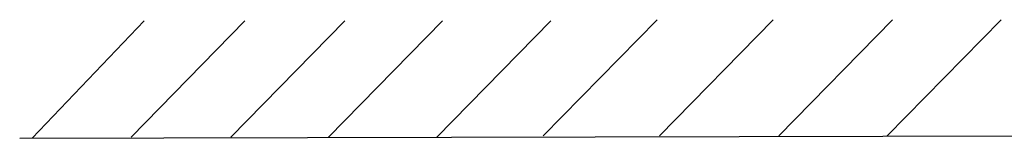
# Model space of a CAD drawing. Header units: inches. Extents: x 0 to 117, y 0 to 83.
# Tile 18 of 83: x 9.87 to 19.69, y 60.56 to 61.75. Entities that reach past the tile are written whole.
import ezdxf

# ---------------------------------------------------------------- set-up
doc = ezdxf.new("R2010")
doc.units = ezdxf.units.IN
doc.header["$LTSCALE"] = 6.431102
doc.header["$MEASUREMENT"] = 0
doc.layers.get('0').update_dxf_attribs({"linetype": 'CONTINUOUS'})

msp = doc.modelspace()

# ---------------------------------------------------------------- linework, layer by layer
at = {"color": 7, "linetype": 'CONTINUOUS'}
for p, q in [((9.9905, 60.5663), (11.1068, 61.7348)), ((10.9769, 60.5767), (12.1134, 61.7348)), ((11.9727, 60.5767), (13.1091, 61.7348)), ((12.9468, 60.5767), (14.0832, 61.7348)), ((14.0291, 60.5767), (15.1656, 61.7348)), ((15.0898, 60.5875), (16.2263, 61.7456)), ((16.2479, 60.5875), (17.3844, 61.7456)), ((17.4385, 60.5875), (18.575, 61.7456)), ((18.5208, 60.5875), (19.6573, 61.7456)), ((9.8655, 60.5647), (22.6483, 60.5977))]:
    msp.add_line(p, q, dxfattribs=at)

doc.saveas('drawing.dxf')
